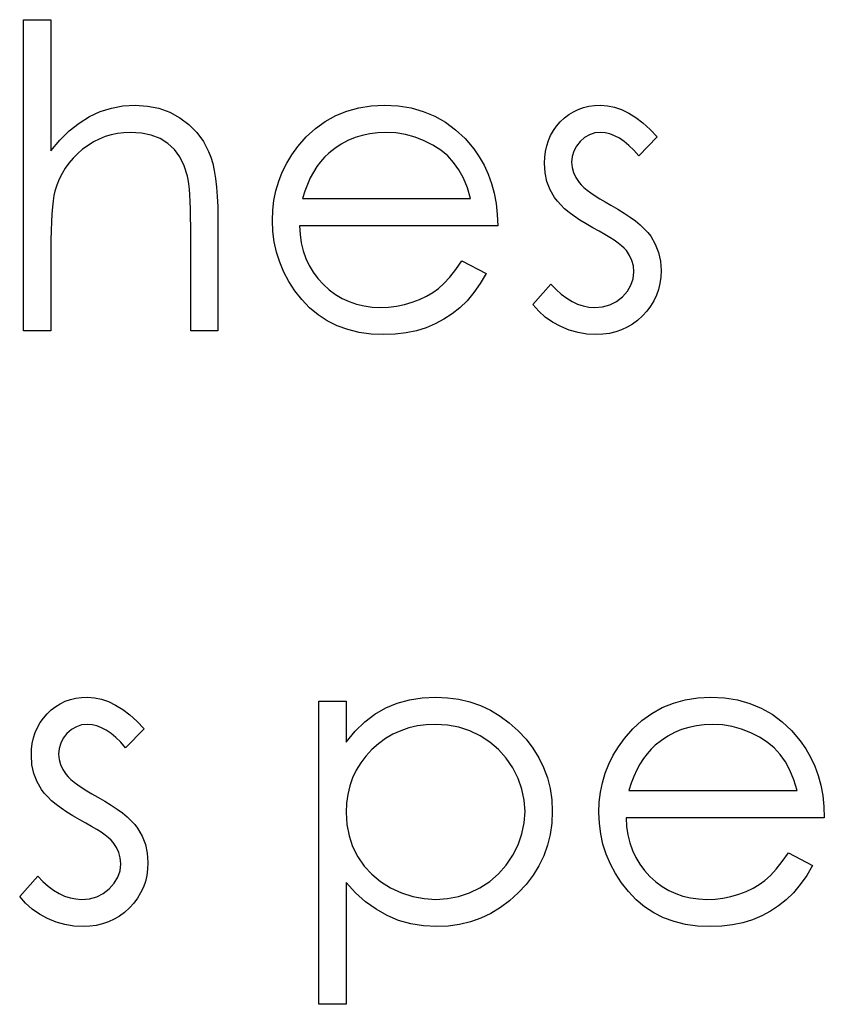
# Model space of a CAD drawing. Header units: inches. Extents: x 220 to 877, y 4 to 174.
# Tile 161 of 256: x 260.028 to 260.394, y 155.753 to 156.2. Entities that reach past the tile are written whole.
import ezdxf

# ---------------------------------------------------------------- set-up
doc = ezdxf.new("R2010")
doc.units = ezdxf.units.IN
doc.header["$LTSCALE"] = 0.5
doc.header["$MEASUREMENT"] = 0
doc.layers.add('SID-M-D', color=42, linetype='Continuous')

msp = doc.modelspace()

# ---------------------------------------------------------------- linework, layer by layer
at = {"layer": 'SID-M-D', "linetype": 'Continuous'}
for p, q in [((260.03005, 156.20007), (260.04241, 156.20007)), ((260.03005, 156.05874), (260.03005, 156.20007)), ((260.04241, 156.20007), (260.04241, 156.14042)), ((260.05997, 156.15601), (260.06485, 156.15828)), ((260.06485, 156.15828), (260.06996, 156.1599)), ((260.06996, 156.1599), (260.07523, 156.16087)), ((260.07523, 156.16087), (260.08073, 156.1612)), ((260.08073, 156.1612), (260.0863, 156.16084)), ((260.0863, 156.16084), (260.09155, 156.15979)), ((260.09155, 156.15979), (260.09646, 156.158)), ((260.09646, 156.158), (260.10104, 156.15552)), ((260.1719, 156.15651), (260.17698, 156.15855)), ((260.17698, 156.15855), (260.18236, 156.16004)), ((260.18236, 156.16004), (260.18805, 156.1609)), ((260.18805, 156.1609), (260.19406, 156.1612)), ((260.19406, 156.1612), (260.20025, 156.1609)), ((260.20025, 156.1609), (260.20613, 156.15996)), ((260.20613, 156.15996), (260.21167, 156.15841)), ((260.21167, 156.15841), (260.21689, 156.15626)), ((260.27784, 156.15695), (260.27994, 156.15825)), ((260.27994, 156.15825), (260.28215, 156.15932)), ((260.28215, 156.15932), (260.28449, 156.16015)), ((260.28449, 156.16015), (260.28695, 156.16073)), ((260.28695, 156.16073), (260.28952, 156.16109)), ((260.28952, 156.16109), (260.29222, 156.1612)), ((260.29222, 156.1612), (260.29542, 156.16098)), ((260.29542, 156.16098), (260.29862, 156.16032)), ((260.29862, 156.16032), (260.30185, 156.15919)), ((260.30185, 156.15919), (260.30508, 156.15761)), ((260.05527, 156.15311), (260.05997, 156.15601)), ((260.10104, 156.15552), (260.10518, 156.15242)), ((260.16268, 156.15066), (260.16712, 156.15386)), ((260.16712, 156.15386), (260.1719, 156.15651)), ((260.21689, 156.15626), (260.22181, 156.15347)), ((260.22181, 156.15347), (260.22639, 156.15005)), ((260.27229, 156.15173), (260.27398, 156.15367)), ((260.27398, 156.15367), (260.27585, 156.15543)), ((260.27585, 156.15543), (260.27784, 156.15695)), ((260.30508, 156.15761), (260.30829, 156.1556)), ((260.30829, 156.1556), (260.31152, 156.15314)), ((260.0465, 156.1453), (260.0508, 156.14953)), ((260.0508, 156.14953), (260.05527, 156.15311)), ((260.07854, 156.14884), (260.07556, 156.14872)), ((260.08357, 156.14853), (260.07854, 156.14884)), ((260.10518, 156.15242), (260.10877, 156.14886)), ((260.10877, 156.14886), (260.11175, 156.14478)), ((260.15854, 156.14682), (260.16268, 156.15066)), ((260.1947, 156.14884), (260.191, 156.1487)), ((260.19923, 156.14861), (260.1947, 156.14884)), ((260.22639, 156.15005), (260.23067, 156.14602)), ((260.26959, 156.14748), (260.27083, 156.14966)), ((260.27083, 156.14966), (260.27229, 156.15173)), ((260.29222, 156.14884), (260.28963, 156.14859)), ((260.29435, 156.14867), (260.29222, 156.14884)), ((260.31152, 156.15314), (260.31477, 156.15024)), ((260.31477, 156.15024), (260.318, 156.14688)), ((260.04241, 156.14042), (260.0465, 156.1453)), ((260.06184, 156.14453), (260.05933, 156.14296)), ((260.06441, 156.14583), (260.06184, 156.14453)), ((260.06709, 156.14693), (260.06441, 156.14583)), ((260.06982, 156.14776), (260.06709, 156.14693)), ((260.07266, 156.14837), (260.06982, 156.14776)), ((260.07556, 156.14872), (260.07266, 156.14837)), ((260.0881, 156.14759), (260.08357, 156.14853)), ((260.0921, 156.14605), (260.0881, 156.14759)), ((260.0956, 156.14387), (260.0921, 156.14605)), ((260.11175, 156.14478), (260.11415, 156.14022)), ((260.1547, 156.14243), (260.15854, 156.14682)), ((260.17747, 156.14514), (260.17444, 156.14354)), ((260.18068, 156.14649), (260.17747, 156.14514)), ((260.18396, 156.14751), (260.18068, 156.14649)), ((260.18741, 156.14826), (260.18396, 156.14751)), ((260.191, 156.1487), (260.18741, 156.14826)), ((260.20364, 156.1479), (260.19923, 156.14861)), ((260.20798, 156.14674), (260.20364, 156.1479)), ((260.21217, 156.14508), (260.20798, 156.14674)), ((260.21612, 156.14307), (260.21217, 156.14508)), ((260.23067, 156.14602), (260.23461, 156.14138)), ((260.26779, 156.14276), (260.26857, 156.14519)), ((260.26857, 156.14519), (260.26959, 156.14748)), ((260.28297, 156.14475), (260.28129, 156.14262)), ((260.28499, 156.14654), (260.28297, 156.14475)), ((260.28722, 156.14781), (260.28499, 156.14654)), ((260.28963, 156.14859), (260.28722, 156.14781)), ((260.2965, 156.14817), (260.29435, 156.14867)), ((260.29865, 156.14734), (260.2965, 156.14817)), ((260.30083, 156.14619), (260.29865, 156.14734)), ((260.30299, 156.14469), (260.30083, 156.14619)), ((260.30519, 156.14287), (260.30299, 156.14469)), ((260.318, 156.14688), (260.30961, 156.13824)), ((260.0569, 156.14116), (260.05461, 156.13917)), ((260.05933, 156.14296), (260.0569, 156.14116)), ((260.09861, 156.14108), (260.0956, 156.14387)), ((260.1011, 156.13768), (260.09861, 156.14108)), ((260.11415, 156.14022), (260.11515, 156.13766)), ((260.152, 156.13868), (260.1547, 156.14243)), ((260.17154, 156.1416), (260.16875, 156.13939)), ((260.17444, 156.14354), (260.17154, 156.1416)), ((260.21965, 156.14075), (260.21612, 156.14307)), ((260.2228, 156.13813), (260.21965, 156.14075)), ((260.23461, 156.14138), (260.23715, 156.13777)), ((260.26688, 156.13757), (260.26721, 156.14022)), ((260.26721, 156.14022), (260.26779, 156.14276)), ((260.2801, 156.14036), (260.27939, 156.1379)), ((260.28129, 156.14262), (260.2801, 156.14036)), ((260.3074, 156.14072), (260.30519, 156.14287)), ((260.30961, 156.13824), (260.3074, 156.14072)), ((260.05254, 156.1371), (260.05067, 156.1349)), ((260.05461, 156.13917), (260.05254, 156.1371)), ((260.10308, 156.13365), (260.1011, 156.13768)), ((260.11515, 156.13766), (260.116, 156.13473)), ((260.14962, 156.13479), (260.152, 156.13868)), ((260.16503, 156.13553), (260.16334, 156.13329)), ((260.16682, 156.13757), (260.16503, 156.13553)), ((260.16875, 156.13939), (260.16682, 156.13757)), ((260.2255, 156.1352), (260.2228, 156.13813)), ((260.23715, 156.13777), (260.23933, 156.13396)), ((260.26677, 156.13479), (260.26688, 156.13757)), ((260.27939, 156.1379), (260.27914, 156.13528)), ((260.04898, 156.13258), (260.04752, 156.13015)), ((260.05067, 156.1349), (260.04898, 156.13258)), ((260.10457, 156.12902), (260.10308, 156.13365)), ((260.116, 156.13473), (260.11672, 156.1315)), ((260.11672, 156.1315), (260.11733, 156.12791)), ((260.14764, 156.13078), (260.14962, 156.13479)), ((260.16334, 156.13329), (260.1618, 156.13084)), ((260.22788, 156.13189), (260.2255, 156.1352)), ((260.22995, 156.12805), (260.22788, 156.13189)), ((260.23933, 156.13396), (260.24121, 156.1299)), ((260.26705, 156.13053), (260.26677, 156.13479)), ((260.27914, 156.13528), (260.27936, 156.13291)), ((260.27936, 156.13291), (260.27999, 156.13062)), ((260.04625, 156.12761), (260.04517, 156.12493)), ((260.04752, 156.13015), (260.04625, 156.12761)), ((260.10491, 156.12742), (260.10457, 156.12902)), ((260.10521, 156.12543), (260.10491, 156.12742)), ((260.11733, 156.12791), (260.11777, 156.12396)), ((260.14474, 156.12236), (260.14601, 156.12664)), ((260.14601, 156.12664), (260.14764, 156.13078)), ((260.16036, 156.12813), (260.15904, 156.12523)), ((260.1618, 156.13084), (260.16036, 156.12813)), ((260.23174, 156.12369), (260.22995, 156.12805)), ((260.24121, 156.1299), (260.24273, 156.12565)), ((260.26793, 156.12656), (260.26705, 156.13053)), ((260.26937, 156.12278), (260.26793, 156.12656)), ((260.27999, 156.13062), (260.28107, 156.12835)), ((260.28107, 156.12835), (260.28256, 156.12615)), ((260.04432, 156.12217), (260.04387, 156.12016)), ((260.04517, 156.12493), (260.04432, 156.12217)), ((260.10546, 156.12311), (260.10521, 156.12543)), ((260.10565, 156.12043), (260.10546, 156.12311)), ((260.11777, 156.12396), (260.1181, 156.11971)), ((260.14383, 156.11797), (260.14474, 156.12236)), ((260.15785, 156.12214), (260.15677, 156.1188)), ((260.15904, 156.12523), (260.15785, 156.12214)), ((260.2332, 156.1188), (260.23174, 156.12369)), ((260.24273, 156.12565), (260.24394, 156.12118)), ((260.27138, 156.11927), (260.26937, 156.12278)), ((260.28256, 156.12615), (260.28353, 156.12501)), ((260.28353, 156.12501), (260.28474, 156.12385)), ((260.28474, 156.12385), (260.28618, 156.12261)), ((260.28618, 156.12261), (260.28786, 156.12134)), ((260.04349, 156.11775), (260.04316, 156.11497)), ((260.04387, 156.12016), (260.04349, 156.11775)), ((260.10582, 156.11737), (260.10565, 156.12043)), ((260.1181, 156.11971), (260.11832, 156.1151)), ((260.1433, 156.11345), (260.14383, 156.11797)), ((260.15677, 156.1188), (260.23321, 156.1188)), ((260.24394, 156.12118), (260.24483, 156.11648)), ((260.27265, 156.11759), (260.27138, 156.11927)), ((260.2742, 156.11588), (260.27265, 156.11759)), ((260.28786, 156.12134), (260.28979, 156.12002)), ((260.28979, 156.12002), (260.29194, 156.11866)), ((260.29194, 156.11866), (260.29432, 156.11723)), ((260.04316, 156.11497), (260.04288, 156.11176)), ((260.10593, 156.11397), (260.10582, 156.11737)), ((260.10598, 156.11022), (260.10593, 156.11397)), ((260.11832, 156.1151), (260.11838, 156.11016)), ((260.14311, 156.10881), (260.1433, 156.11345)), ((260.24483, 156.11648), (260.24535, 156.11157)), ((260.27596, 156.11417), (260.2742, 156.11588)), ((260.27801, 156.11245), (260.27596, 156.11417)), ((260.29432, 156.11723), (260.29694, 156.11577)), ((260.29694, 156.11577), (260.30014, 156.11394)), ((260.30014, 156.11394), (260.30307, 156.11215)), ((260.04288, 156.11176), (260.04269, 156.1082)), ((260.10601, 156.10611), (260.10598, 156.11022)), ((260.11838, 156.11016), (260.11838, 156.05874)), ((260.14333, 156.10387), (260.14311, 156.10881)), ((260.24535, 156.11157), (260.24557, 156.10644)), ((260.28032, 156.11074), (260.27801, 156.11245)), ((260.28286, 156.109), (260.28032, 156.11074)), ((260.28568, 156.10726), (260.28286, 156.109)), ((260.30307, 156.11215), (260.30575, 156.11036)), ((260.30575, 156.11036), (260.30815, 156.10859)), ((260.30815, 156.10859), (260.31027, 156.10682)), ((260.04252, 156.10423), (260.04244, 156.09989)), ((260.04269, 156.1082), (260.04252, 156.10423)), ((260.10601, 156.05874), (260.10601, 156.10611)), ((260.24557, 156.10644), (260.15547, 156.10644)), ((260.15547, 156.10644), (260.15572, 156.10246)), ((260.28874, 156.10553), (260.28568, 156.10726)), ((260.29159, 156.10398), (260.28874, 156.10553)), ((260.31027, 156.10682), (260.31215, 156.10508)), ((260.31215, 156.10508), (260.31375, 156.10335)), ((260.04244, 156.09989), (260.04241, 156.09515)), ((260.14394, 156.09904), (260.14333, 156.10387)), ((260.15572, 156.10246), (260.15628, 156.09865)), ((260.29415, 156.10252), (260.29159, 156.10398)), ((260.29647, 156.10114), (260.29415, 156.10252)), ((260.29851, 156.09981), (260.29647, 156.10114)), ((260.30028, 156.09854), (260.29851, 156.09981)), ((260.31375, 156.10335), (260.31508, 156.10163)), ((260.31508, 156.10163), (260.31712, 156.09807)), ((260.04241, 156.09515), (260.04241, 156.05874)), ((260.14499, 156.09437), (260.14394, 156.09904)), ((260.15628, 156.09865), (260.15716, 156.09504)), ((260.3018, 156.09733), (260.30028, 156.09854)), ((260.30304, 156.0962), (260.3018, 156.09733)), ((260.30401, 156.09515), (260.30304, 156.0962)), ((260.3055, 156.09297), (260.30401, 156.09515)), ((260.31712, 156.09807), (260.31861, 156.09429)), ((260.14648, 156.08982), (260.14499, 156.09437)), ((260.15716, 156.09504), (260.15837, 156.09161)), ((260.15837, 156.09161), (260.15986, 156.08838)), ((260.30655, 156.09065), (260.3055, 156.09297)), ((260.30718, 156.08816), (260.30655, 156.09065)), ((260.31861, 156.09429), (260.31947, 156.09029)), ((260.14835, 156.08538), (260.14648, 156.08982)), ((260.15986, 156.08838), (260.16169, 156.08532)), ((260.22374, 156.08306), (260.22647, 156.08648)), ((260.22647, 156.08648), (260.22929, 156.09054)), ((260.22928, 156.09054), (260.24027, 156.08477)), ((260.3074, 156.08554), (260.30718, 156.08816)), ((260.31947, 156.09029), (260.31977, 156.08607)), ((260.15064, 156.08107), (260.14835, 156.08538)), ((260.16169, 156.08532), (260.16384, 156.08245)), ((260.16384, 156.08245), (260.1663, 156.07974)), ((260.22112, 156.08019), (260.22374, 156.08306)), ((260.24027, 156.08477), (260.23757, 156.08016)), ((260.30611, 156.07944), (260.30707, 156.08237)), ((260.30707, 156.08237), (260.3074, 156.08554)), ((260.31963, 156.08308), (260.31924, 156.08021)), ((260.31977, 156.08607), (260.31963, 156.08308)), ((260.15338, 156.0769), (260.15064, 156.08107)), ((260.1663, 156.07974), (260.169, 156.07732)), ((260.169, 156.07732), (260.17184, 156.07519)), ((260.21601, 156.0761), (260.2186, 156.07795)), ((260.2186, 156.07795), (260.22112, 156.08019)), ((260.23757, 156.08016), (260.23467, 156.07602)), ((260.26147, 156.07061), (260.26967, 156.07994)), ((260.26967, 156.07994), (260.27204, 156.07745)), ((260.27204, 156.07745), (260.27444, 156.0753)), ((260.30448, 156.07668), (260.30611, 156.07944)), ((260.31858, 156.07745), (260.31767, 156.07483)), ((260.31924, 156.08021), (260.31858, 156.07745)), ((260.15652, 156.07287), (260.15338, 156.0769)), ((260.16003, 156.06914), (260.15652, 156.07287)), ((260.17184, 156.07519), (260.17485, 156.0734)), ((260.17485, 156.0734), (260.17803, 156.07193)), ((260.20665, 156.07168), (260.21005, 156.07295)), ((260.21005, 156.07295), (260.21317, 156.07444)), ((260.21317, 156.07444), (260.21601, 156.0761)), ((260.23467, 156.07602), (260.23158, 156.07232)), ((260.27444, 156.0753), (260.2769, 156.07348)), ((260.2769, 156.07348), (260.27936, 156.07199)), ((260.29948, 156.07204), (260.30221, 156.07417)), ((260.30221, 156.07417), (260.30448, 156.07668)), ((260.31767, 156.07483), (260.31646, 156.07229)), ((260.16389, 156.06592), (260.16003, 156.06914)), ((260.17803, 156.07193), (260.18134, 156.0708)), ((260.18134, 156.0708), (260.18482, 156.07)), ((260.18482, 156.07), (260.18843, 156.0695)), ((260.18843, 156.0695), (260.19221, 156.06934)), ((260.19221, 156.06934), (260.19591, 156.06948)), ((260.19591, 156.06948), (260.19953, 156.06992)), ((260.19953, 156.06992), (260.20312, 156.07066)), ((260.20312, 156.07066), (260.20665, 156.07168)), ((260.22826, 156.06912), (260.22476, 156.06633)), ((260.23158, 156.07232), (260.22826, 156.06912)), ((260.26415, 156.0676), (260.26147, 156.07061)), ((260.27936, 156.07199), (260.28187, 156.07083)), ((260.28187, 156.07083), (260.28444, 156.07)), ((260.28444, 156.07), (260.287, 156.0695)), ((260.287, 156.0695), (260.28963, 156.06934)), ((260.28963, 156.06934), (260.29319, 156.06964)), ((260.29319, 156.06964), (260.29647, 156.07055)), ((260.29647, 156.07055), (260.29948, 156.07204)), ((260.31502, 156.06989), (260.31331, 156.0676)), ((260.31646, 156.07229), (260.31502, 156.06989)), ((260.16806, 156.06318), (260.16389, 156.06592)), ((260.22106, 156.0639), (260.21711, 156.0618)), ((260.22476, 156.06633), (260.22106, 156.0639)), ((260.26716, 156.06492), (260.26415, 156.0676)), ((260.2705, 156.06258), (260.26716, 156.06492)), ((260.31132, 156.06542), (260.30914, 156.06343)), ((260.31331, 156.0676), (260.31132, 156.06542)), ((260.17253, 156.06095), (260.16806, 156.06318)), ((260.17736, 156.05921), (260.17253, 156.06095)), ((260.21297, 156.06006), (260.20858, 156.05871)), ((260.21711, 156.0618), (260.21297, 156.06006)), ((260.27417, 156.06059), (260.2705, 156.06258)), ((260.27806, 156.05901), (260.27417, 156.06059)), ((260.30442, 156.06028), (260.30185, 156.0591)), ((260.30685, 156.06172), (260.30442, 156.06028)), ((260.30914, 156.06343), (260.30685, 156.06172)), ((260.04241, 156.05874), (260.03005, 156.05874)), ((260.11838, 156.05874), (260.10601, 156.05874)), ((260.1825, 156.05797), (260.17736, 156.05921)), ((260.18796, 156.05722), (260.1825, 156.05797)), ((260.19376, 156.05697), (260.18796, 156.05722)), ((260.19898, 156.05716), (260.19376, 156.05697)), ((260.20392, 156.05774), (260.19898, 156.05716)), ((260.20858, 156.05871), (260.20392, 156.05774)), ((260.28204, 156.05788), (260.27806, 156.05901)), ((260.28609, 156.05719), (260.28204, 156.05788)), ((260.29026, 156.05697), (260.28609, 156.05719)), ((260.29335, 156.05711), (260.29026, 156.05697)), ((260.29631, 156.0575), (260.29335, 156.05711)), ((260.29915, 156.05816), (260.29631, 156.0575)), ((260.30185, 156.0591), (260.29915, 156.05816)), ((260.04675, 155.88922), (260.04895, 155.8903)), ((260.04895, 155.8903), (260.0513, 155.89112)), ((260.0513, 155.89112), (260.05376, 155.8917)), ((260.05376, 155.8917), (260.05632, 155.89206)), ((260.05632, 155.89206), (260.05903, 155.89217)), ((260.05903, 155.89217), (260.06223, 155.89195)), ((260.06223, 155.89195), (260.06543, 155.89129)), ((260.06543, 155.89129), (260.06866, 155.89016)), ((260.06866, 155.89016), (260.07189, 155.88858)), ((260.16431, 155.89041), (260.17667, 155.89041)), ((260.16431, 155.75261), (260.16431, 155.89041)), ((260.17667, 155.89041), (260.17667, 155.87177)), ((260.19464, 155.88729), (260.19989, 155.88941)), ((260.19989, 155.88941), (260.20541, 155.89096)), ((260.20541, 155.89096), (260.21123, 155.89187)), ((260.21123, 155.89187), (260.21736, 155.89217)), ((260.21736, 155.89217), (260.22272, 155.89192)), ((260.22272, 155.89192), (260.22791, 155.89123)), ((260.22791, 155.89123), (260.23287, 155.89005)), ((260.23287, 155.89005), (260.23765, 155.88836)), ((260.32029, 155.88748), (260.32537, 155.88952)), ((260.32537, 155.88952), (260.33076, 155.89101)), ((260.33076, 155.89101), (260.33644, 155.89187)), ((260.33644, 155.89187), (260.34246, 155.89217)), ((260.34246, 155.89217), (260.34864, 155.89187)), ((260.34864, 155.89187), (260.35452, 155.89093)), ((260.35452, 155.89093), (260.36007, 155.88938)), ((260.36007, 155.88938), (260.36529, 155.88723)), ((260.04078, 155.88464), (260.04266, 155.8864)), ((260.04266, 155.8864), (260.04465, 155.88792)), ((260.04465, 155.88792), (260.04675, 155.88922)), ((260.07189, 155.88858), (260.07509, 155.88657)), ((260.07509, 155.88657), (260.07832, 155.88411)), ((260.1897, 155.8845), (260.19464, 155.88729)), ((260.23765, 155.88836), (260.24223, 155.88624)), ((260.24223, 155.88624), (260.24659, 155.88362)), ((260.31107, 155.88163), (260.31552, 155.88483)), ((260.31552, 155.88483), (260.32029, 155.88748)), ((260.36529, 155.88723), (260.3702, 155.88444)), ((260.03639, 155.87845), (260.03764, 155.88063)), ((260.03764, 155.88063), (260.0391, 155.8827)), ((260.0391, 155.8827), (260.04078, 155.88464)), ((260.07832, 155.88411), (260.08158, 155.88121)), ((260.08158, 155.88121), (260.08481, 155.87785)), ((260.18073, 155.87674), (260.18507, 155.88097)), ((260.18507, 155.88097), (260.1897, 155.8845)), ((260.24659, 155.88362), (260.25079, 155.88052)), ((260.25079, 155.88052), (260.25476, 155.87696)), ((260.30693, 155.87779), (260.31107, 155.88163)), ((260.3702, 155.88444), (260.37478, 155.88102)), ((260.37478, 155.88102), (260.37906, 155.87699)), ((260.0346, 155.87373), (260.03537, 155.87616)), ((260.03537, 155.87616), (260.03639, 155.87845)), ((260.0518, 155.87752), (260.04978, 155.87572)), ((260.05403, 155.87878), (260.0518, 155.87752)), ((260.05643, 155.87956), (260.05403, 155.87878)), ((260.05903, 155.87981), (260.05643, 155.87956)), ((260.06115, 155.87964), (260.05903, 155.87981)), ((260.06331, 155.87914), (260.06115, 155.87964)), ((260.06546, 155.87832), (260.06331, 155.87914)), ((260.06764, 155.87716), (260.06546, 155.87832)), ((260.06979, 155.87567), (260.06764, 155.87716)), ((260.08481, 155.87785), (260.07642, 155.86921)), ((260.17667, 155.87177), (260.18073, 155.87674)), ((260.20146, 155.87694), (260.19793, 155.87533)), ((260.20516, 155.87821), (260.20146, 155.87694)), ((260.20902, 155.87909), (260.20516, 155.87821)), ((260.21305, 155.87964), (260.20902, 155.87909)), ((260.21725, 155.87981), (260.21305, 155.87964)), ((260.22266, 155.87948), (260.21725, 155.87981)), ((260.22785, 155.87851), (260.22266, 155.87948)), ((260.23282, 155.87688), (260.22785, 155.87851)), ((260.23759, 155.87462), (260.23282, 155.87688)), ((260.25476, 155.87696), (260.25841, 155.87307)), ((260.3031, 155.8734), (260.30693, 155.87779)), ((260.32587, 155.87611), (260.32283, 155.87451)), ((260.32907, 155.87746), (260.32587, 155.87611)), ((260.33236, 155.87848), (260.32907, 155.87746)), ((260.33581, 155.87923), (260.33236, 155.87848)), ((260.33939, 155.87967), (260.33581, 155.87923)), ((260.34309, 155.87981), (260.33939, 155.87967)), ((260.34762, 155.87959), (260.34309, 155.87981)), ((260.35204, 155.87887), (260.34762, 155.87959)), ((260.35637, 155.87771), (260.35204, 155.87887)), ((260.36057, 155.87605), (260.35637, 155.87771)), ((260.36451, 155.87404), (260.36057, 155.87605)), ((260.37906, 155.87699), (260.38301, 155.87235)), ((260.03402, 155.87119), (260.0346, 155.87373)), ((260.04691, 155.87133), (260.04619, 155.86888)), ((260.0481, 155.8736), (260.04691, 155.87133)), ((260.04978, 155.87572), (260.0481, 155.8736)), ((260.072, 155.87384), (260.06979, 155.87567)), ((260.07421, 155.87169), (260.072, 155.87384)), ((260.07642, 155.86921), (260.07421, 155.87169)), ((260.19459, 155.87337), (260.19139, 155.87103)), ((260.19793, 155.87533), (260.19459, 155.87337)), ((260.24201, 155.87177), (260.23759, 155.87462)), ((260.24596, 155.86838), (260.24201, 155.87177)), ((260.25841, 155.87307), (260.26155, 155.86896)), ((260.30039, 155.86965), (260.3031, 155.8734)), ((260.31993, 155.87257), (260.31715, 155.87037)), ((260.32283, 155.87451), (260.31993, 155.87257)), ((260.36805, 155.87172), (260.36451, 155.87404)), ((260.37119, 155.8691), (260.36805, 155.87172)), ((260.38301, 155.87235), (260.38555, 155.86874)), ((260.03358, 155.86576), (260.03369, 155.86854)), ((260.03369, 155.86854), (260.03402, 155.87119)), ((260.04619, 155.86888), (260.04595, 155.86625)), ((260.18838, 155.86835), (260.18564, 155.8654)), ((260.19139, 155.87103), (260.18838, 155.86835)), ((260.24944, 155.86449), (260.24596, 155.86838)), ((260.26155, 155.86896), (260.26423, 155.86468)), ((260.29802, 155.86576), (260.30039, 155.86965)), ((260.31521, 155.86854), (260.31342, 155.8665)), ((260.31715, 155.87037), (260.31521, 155.86854)), ((260.3739, 155.86617), (260.37119, 155.8691)), ((260.38555, 155.86874), (260.38773, 155.86493)), ((260.03385, 155.86151), (260.03358, 155.86576)), ((260.04595, 155.86625), (260.04617, 155.86388)), ((260.04617, 155.86388), (260.0468, 155.86159)), ((260.18564, 155.8654), (260.18327, 155.86228)), ((260.25242, 155.86004), (260.24944, 155.86449)), ((260.26423, 155.86468), (260.26641, 155.86021)), ((260.29603, 155.86175), (260.29802, 155.86576)), ((260.31174, 155.86427), (260.31019, 155.86181)), ((260.31342, 155.8665), (260.31174, 155.86427)), ((260.37627, 155.86286), (260.3739, 155.86617)), ((260.37834, 155.85902), (260.37627, 155.86286)), ((260.38773, 155.86493), (260.38961, 155.86087)), ((260.03474, 155.85753), (260.03385, 155.86151)), ((260.0468, 155.86159), (260.04788, 155.85932)), ((260.04788, 155.85932), (260.04937, 155.85712)), ((260.18126, 155.85897), (260.1796, 155.85549)), ((260.18327, 155.86228), (260.18126, 155.85897)), ((260.25485, 155.85529), (260.25242, 155.86004)), ((260.26641, 155.86021), (260.26812, 155.85552)), ((260.2944, 155.85761), (260.29603, 155.86175)), ((260.30876, 155.8591), (260.30743, 155.85621)), ((260.31019, 155.86181), (260.30876, 155.8591)), ((260.38014, 155.85466), (260.37834, 155.85902)), ((260.38961, 155.86087), (260.39112, 155.85662)), ((260.03617, 155.85375), (260.03474, 155.85753)), ((260.03819, 155.85024), (260.03617, 155.85375)), ((260.04937, 155.85712), (260.05033, 155.85598)), ((260.05033, 155.85598), (260.05155, 155.85483)), ((260.05155, 155.85483), (260.05298, 155.85358)), ((260.05298, 155.85358), (260.05467, 155.85231)), ((260.1796, 155.85549), (260.17833, 155.85184)), ((260.25656, 155.85038), (260.25485, 155.85529)), ((260.26812, 155.85552), (260.26934, 155.85066)), ((260.29313, 155.85333), (260.2944, 155.85761)), ((260.30743, 155.85621), (260.30624, 155.85311)), ((260.3816, 155.84977), (260.38014, 155.85466)), ((260.39112, 155.85662), (260.39234, 155.85215)), ((260.03946, 155.84856), (260.03819, 155.85024)), ((260.05467, 155.85231), (260.0566, 155.85099)), ((260.0566, 155.85099), (260.05875, 155.84964)), ((260.05875, 155.84964), (260.06113, 155.8482)), ((260.17833, 155.85184), (260.17742, 155.84801)), ((260.25761, 155.84536), (260.25656, 155.85038)), ((260.26934, 155.85066), (260.27006, 155.84558)), ((260.29222, 155.84895), (260.29313, 155.85333)), ((260.30624, 155.85311), (260.30517, 155.84977)), ((260.30517, 155.84977), (260.3816, 155.84977)), ((260.39234, 155.85215), (260.39322, 155.84746)), ((260.041, 155.84685), (260.03946, 155.84856)), ((260.04277, 155.84514), (260.041, 155.84685)), ((260.04481, 155.84343), (260.04277, 155.84514)), ((260.06113, 155.8482), (260.06375, 155.84674)), ((260.06375, 155.84674), (260.06695, 155.84492)), ((260.06695, 155.84492), (260.06988, 155.84312)), ((260.17742, 155.84801), (260.17687, 155.844)), ((260.25794, 155.8402), (260.25761, 155.84536)), ((260.27006, 155.84558), (260.2703, 155.84033)), ((260.2917, 155.84442), (260.29222, 155.84895)), ((260.39322, 155.84746), (260.39375, 155.84254)), ((260.04713, 155.84171), (260.04481, 155.84343)), ((260.04967, 155.83997), (260.04713, 155.84171)), ((260.06988, 155.84312), (260.07255, 155.84133)), ((260.07255, 155.84133), (260.07496, 155.83956)), ((260.17687, 155.844), (260.17667, 155.83984)), ((260.25758, 155.83506), (260.25794, 155.8402)), ((260.2703, 155.84033), (260.27006, 155.83498)), ((260.2915, 155.83978), (260.2917, 155.84442)), ((260.39375, 155.84254), (260.39397, 155.83741)), ((260.05249, 155.83824), (260.04967, 155.83997)), ((260.05555, 155.8365), (260.05249, 155.83824)), ((260.05839, 155.83495), (260.05555, 155.8365)), ((260.07496, 155.83956), (260.07708, 155.83779)), ((260.07708, 155.83779), (260.07896, 155.83606)), ((260.07896, 155.83606), (260.08056, 155.83432)), ((260.17667, 155.83984), (260.17701, 155.83437)), ((260.29172, 155.83484), (260.2915, 155.83978)), ((260.39397, 155.83741), (260.30387, 155.83741)), ((260.30387, 155.83741), (260.30412, 155.83343)), ((260.06096, 155.83349), (260.05839, 155.83495)), ((260.06328, 155.83211), (260.06096, 155.83349)), ((260.06532, 155.83078), (260.06328, 155.83211)), ((260.08056, 155.83432), (260.08188, 155.8326)), ((260.08188, 155.8326), (260.08393, 155.82904)), ((260.17701, 155.83437), (260.17797, 155.82921)), ((260.25656, 155.83004), (260.25758, 155.83506)), ((260.27006, 155.83498), (260.26934, 155.82982)), ((260.29233, 155.83001), (260.29172, 155.83484)), ((260.30412, 155.83343), (260.30467, 155.82962)), ((260.06709, 155.82951), (260.06532, 155.83078)), ((260.06861, 155.8283), (260.06709, 155.82951)), ((260.06985, 155.82717), (260.06861, 155.8283)), ((260.07082, 155.82612), (260.06985, 155.82717)), ((260.08393, 155.82904), (260.08542, 155.82526)), ((260.17797, 155.82921), (260.1796, 155.8243)), ((260.25479, 155.82512), (260.25656, 155.83004)), ((260.26934, 155.82982), (260.26815, 155.82488)), ((260.29338, 155.82535), (260.29233, 155.83001)), ((260.30467, 155.82962), (260.30555, 155.82601)), ((260.07231, 155.82394), (260.07082, 155.82612)), ((260.07336, 155.82162), (260.07231, 155.82394)), ((260.08542, 155.82526), (260.08627, 155.82126)), ((260.1796, 155.8243), (260.18189, 155.81969)), ((260.25236, 155.82032), (260.25479, 155.82512)), ((260.26815, 155.82488), (260.26647, 155.82013)), ((260.29487, 155.82079), (260.29338, 155.82535)), ((260.30555, 155.82601), (260.30677, 155.82258)), ((260.30677, 155.82258), (260.30826, 155.81936)), ((260.07399, 155.81913), (260.07336, 155.82162)), ((260.07421, 155.81651), (260.07399, 155.81913)), ((260.08627, 155.82126), (260.08658, 155.81704)), ((260.18189, 155.81969), (260.18479, 155.81546)), ((260.24935, 155.81585), (260.25236, 155.82032)), ((260.26647, 155.82013), (260.26429, 155.81557)), ((260.29675, 155.81635), (260.29487, 155.82079)), ((260.30826, 155.81936), (260.31008, 155.81629)), ((260.37487, 155.81745), (260.37768, 155.82151)), ((260.37768, 155.82151), (260.38867, 155.81574)), ((260.07291, 155.81041), (260.07388, 155.81334)), ((260.07388, 155.81334), (260.07421, 155.81651)), ((260.08644, 155.81406), (260.08605, 155.81118)), ((260.08658, 155.81704), (260.08644, 155.81406)), ((260.18479, 155.81546), (260.18827, 155.81168)), ((260.24588, 155.8119), (260.24935, 155.81585)), ((260.26429, 155.81557), (260.26164, 155.81124)), ((260.29904, 155.81204), (260.29675, 155.81635)), ((260.31008, 155.81629), (260.31223, 155.81342)), ((260.31223, 155.81342), (260.31469, 155.81072)), ((260.36951, 155.81116), (260.37213, 155.81403)), ((260.37213, 155.81403), (260.37487, 155.81745)), ((260.38867, 155.81574), (260.38596, 155.81113)), ((260.02828, 155.80158), (260.03648, 155.81091)), ((260.03648, 155.81091), (260.03885, 155.80842)), ((260.07128, 155.80765), (260.07291, 155.81041)), ((260.08605, 155.81118), (260.08539, 155.80842)), ((260.18827, 155.81168), (260.1923, 155.80837)), ((260.2419, 155.80848), (260.24588, 155.8119)), ((260.26164, 155.81124), (260.25852, 155.80713)), ((260.30177, 155.80787), (260.29904, 155.81204)), ((260.31469, 155.81072), (260.3174, 155.80829)), ((260.3644, 155.80707), (260.367, 155.80892)), ((260.367, 155.80892), (260.36951, 155.81116)), ((260.38596, 155.81113), (260.38306, 155.80699)), ((260.03885, 155.80842), (260.04125, 155.80627)), ((260.04125, 155.80627), (260.04371, 155.80445)), ((260.04371, 155.80445), (260.04617, 155.80296)), ((260.06629, 155.80301), (260.06902, 155.80514)), ((260.06902, 155.80514), (260.07128, 155.80765)), ((260.08448, 155.8058), (260.08326, 155.80326)), ((260.08539, 155.80842), (260.08448, 155.8058)), ((260.18095, 155.80329), (260.17667, 155.80796)), ((260.17667, 155.80796), (260.17667, 155.75261)), ((260.1923, 155.80837), (260.19688, 155.80553)), ((260.19688, 155.80553), (260.20182, 155.80323)), ((260.23271, 155.80326), (260.23746, 155.80558)), ((260.23746, 155.80558), (260.2419, 155.80848)), ((260.25852, 155.80713), (260.2549, 155.80321)), ((260.30492, 155.80384), (260.30177, 155.80787)), ((260.3174, 155.80829), (260.32024, 155.80616)), ((260.32024, 155.80616), (260.32325, 155.80437)), ((260.32325, 155.80437), (260.32642, 155.8029)), ((260.35844, 155.80393), (260.36156, 155.80542)), ((260.36156, 155.80542), (260.3644, 155.80707)), ((260.38306, 155.80699), (260.37997, 155.80329)), ((260.03096, 155.79857), (260.02828, 155.80158)), ((260.04617, 155.80296), (260.04868, 155.8018)), ((260.04868, 155.8018), (260.05124, 155.80097)), ((260.05124, 155.80097), (260.05381, 155.80047)), ((260.05381, 155.80047), (260.05643, 155.80031)), ((260.05643, 155.80031), (260.06, 155.80061)), ((260.06, 155.80061), (260.06328, 155.80152)), ((260.06328, 155.80152), (260.06629, 155.80301)), ((260.08183, 155.80086), (260.08012, 155.79857)), ((260.08326, 155.80326), (260.08183, 155.80086)), ((260.18545, 155.79923), (260.18095, 155.80329)), ((260.20182, 155.80323), (260.2069, 155.80161)), ((260.2069, 155.80161), (260.21209, 155.80064)), ((260.21209, 155.80064), (260.21744, 155.80031)), ((260.21744, 155.80031), (260.22269, 155.80064)), ((260.22269, 155.80064), (260.22777, 155.80163)), ((260.22777, 155.80163), (260.23271, 155.80326)), ((260.2549, 155.80321), (260.25095, 155.79962)), ((260.30842, 155.80012), (260.30492, 155.80384)), ((260.31229, 155.79689), (260.30842, 155.80012)), ((260.32642, 155.8029), (260.32973, 155.80177)), ((260.32973, 155.80177), (260.33321, 155.80097)), ((260.33321, 155.80097), (260.33683, 155.80047)), ((260.33683, 155.80047), (260.34061, 155.80031)), ((260.34061, 155.80031), (260.34431, 155.80045)), ((260.34431, 155.80045), (260.34792, 155.80089)), ((260.34792, 155.80089), (260.35151, 155.80163)), ((260.35151, 155.80163), (260.35505, 155.80266)), ((260.35505, 155.80266), (260.35844, 155.80393)), ((260.37666, 155.80009), (260.37315, 155.7973)), ((260.37997, 155.80329), (260.37666, 155.80009)), ((260.03397, 155.79589), (260.03096, 155.79857)), ((260.03731, 155.79355), (260.03397, 155.79589)), ((260.07813, 155.79639), (260.07595, 155.7944)), ((260.08012, 155.79857), (260.07813, 155.79639)), ((260.19023, 155.79578), (260.18545, 155.79923)), ((260.19522, 155.79297), (260.19023, 155.79578)), ((260.24681, 155.79653), (260.24245, 155.79391)), ((260.25095, 155.79962), (260.24681, 155.79653)), ((260.31646, 155.79415), (260.31229, 155.79689)), ((260.37315, 155.7973), (260.36945, 155.79487)), ((260.04098, 155.79156), (260.03731, 155.79355)), ((260.04487, 155.78999), (260.04098, 155.79156)), ((260.07123, 155.79126), (260.06866, 155.79007)), ((260.07366, 155.79269), (260.07123, 155.79126)), ((260.07595, 155.7944), (260.07366, 155.79269)), ((260.2005, 155.79076), (260.19522, 155.79297)), ((260.23793, 155.79175), (260.23318, 155.7901)), ((260.24245, 155.79391), (260.23793, 155.79175)), ((260.32093, 155.79192), (260.31646, 155.79415)), ((260.32576, 155.79018), (260.32093, 155.79192)), ((260.36137, 155.79103), (260.35698, 155.78968)), ((260.36551, 155.79277), (260.36137, 155.79103)), ((260.36945, 155.79487), (260.36551, 155.79277)), ((260.04884, 155.78885), (260.04487, 155.78999)), ((260.0529, 155.78816), (260.04884, 155.78885)), ((260.05707, 155.78794), (260.0529, 155.78816)), ((260.06016, 155.78808), (260.05707, 155.78794)), ((260.06311, 155.78847), (260.06016, 155.78808)), ((260.06596, 155.78913), (260.06311, 155.78847)), ((260.06866, 155.79007), (260.06596, 155.78913)), ((260.20599, 155.78921), (260.2005, 155.79076)), ((260.21176, 155.78825), (260.20599, 155.78921)), ((260.21775, 155.78794), (260.21176, 155.78825)), ((260.22307, 155.78819), (260.21775, 155.78794)), ((260.22824, 155.78891), (260.22307, 155.78819)), ((260.23318, 155.7901), (260.22824, 155.78891)), ((260.33089, 155.78894), (260.32576, 155.79018)), ((260.33636, 155.78819), (260.33089, 155.78894)), ((260.34216, 155.78794), (260.33636, 155.78819)), ((260.34737, 155.78814), (260.34216, 155.78794)), ((260.35231, 155.78872), (260.34737, 155.78814)), ((260.35698, 155.78968), (260.35231, 155.78872)), ((260.17667, 155.75261), (260.16431, 155.75261))]:
    msp.add_line(p, q, dxfattribs=at)

doc.saveas('drawing.dxf')
